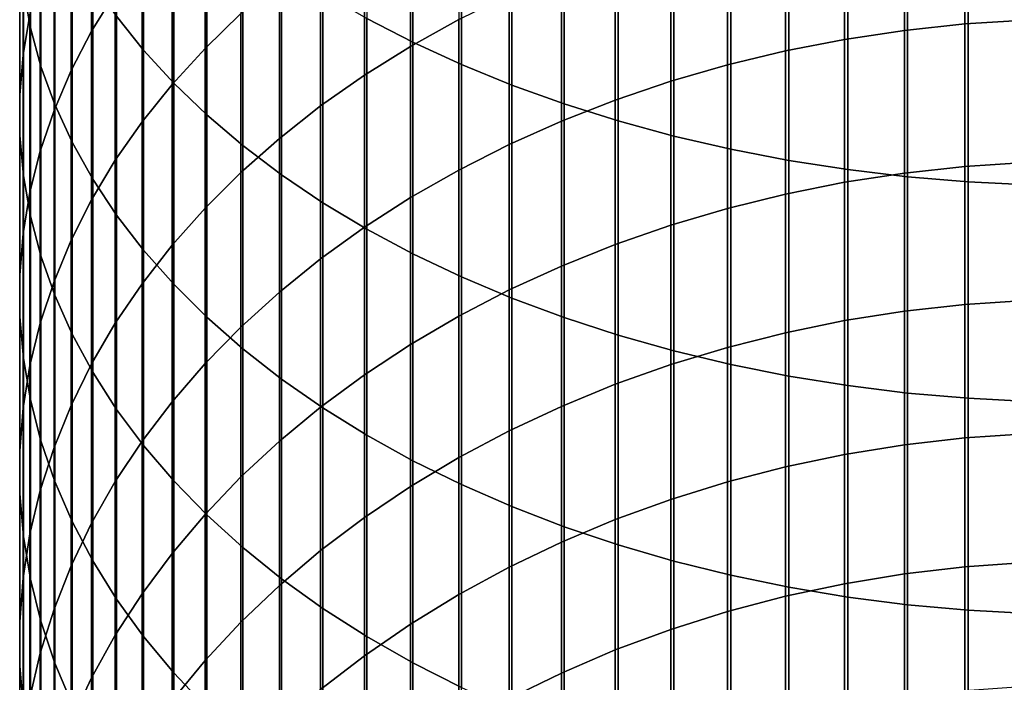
# Model space of a CAD drawing. Header units: metres. Extents: x -28 to 70, y -212 to 27.
# Tile 17 of 220: x -11.95 to -0.92, y -172.59 to -165.18. Entities that reach past the tile are written whole.
import ezdxf

# ---------------------------------------------------------------- set-up
doc = ezdxf.new("R2010")
doc.units = ezdxf.units.M
doc.layers.add('solid_10_261_012_XXX', color=7, linetype='CONTINUOUS')

msp = doc.modelspace()

# ---------------------------------------------------------------- linework, layer by layer
at = {"layer": 'solid_10_261_012_XXX'}
for points in [[(-11.904513, -162.689667, 356.542816), (-11.904513, -164.83078, 354.800873), (-11.825533, -165.26619, 355.321381), (-11.825533, -163.110687, 357.075012)], [(-8.059649, -162.756058, 366.205078), (-8.059649, -165.161072, 364.457733), (-7.542284, -165.428223, 364.815063), (-7.542284, -163.013351, 366.56958)], [(-10.860441, -162.863159, 361.384125), (-10.860441, -165.136444, 359.635651), (-10.557803, -165.516449, 360.115997), (-10.557803, -163.229904, 361.874664)], [(-10.875484, -162.95343, 348.510315), (-10.875484, -164.875031, 346.764191), (-11.14072, -165.304749, 347.224304), (-11.14072, -163.370422, 348.982025)], [(-7.542284, -163.013351, 366.56958), (-7.542284, -165.428223, 364.815063), (-7.000267, -165.677231, 365.148132), (-7.000267, -163.253174, 366.909332)], [(-11.830687, -163.08165, 352.7099), (-11.830687, -165.11792, 350.95871), (-11.907613, -165.56752, 351.467285), (-11.907613, -163.517197, 353.230591)], [(-11.825533, -163.110687, 357.075012), (-11.825533, -165.26619, 355.321381), (-11.707903, -165.697983, 355.837555), (-11.707903, -163.528229, 357.602783)], [(-10.557803, -163.229904, 361.874664), (-10.557803, -165.516449, 360.115997), (-10.22066, -165.885101, 360.582001), (-10.22066, -163.585693, 362.350555)], [(-7.000267, -163.253174, 366.909332), (-7.000267, -165.677231, 365.148132), (-6.435371, -165.907288, 365.455872), (-6.435371, -163.474731, 367.223206)], [(-11.14072, -163.370422, 348.982025), (-11.14072, -165.304749, 347.224304), (-11.369547, -165.744125, 347.694763), (-11.369547, -163.796768, 349.464294)], [(-9.469481, -163.28009, 345.056427), (-9.469481, -165.107239, 343.302673), (-9.870549, -165.495621, 343.696411), (-9.870549, -163.657578, 345.460632)], [(-7.029555, -163.439636, 341.612152), (-7.029555, -165.172638, 339.855316), (-7.57031, -165.473846, 340.144409), (-7.57031, -163.732834, 341.909363)], [(-6.435371, -163.474731, 367.223206), (-6.435371, -165.907288, 365.455872), (-5.849443, -166.11763, 365.737213), (-5.849443, -163.677322, 367.510223)], [(-11.907613, -163.517197, 353.230591), (-11.907613, -165.56752, 351.467285), (-11.945621, -166.019318, 351.978333), (-11.945621, -163.954865, 353.753784)], [(-11.707903, -163.528229, 357.602783), (-11.707903, -165.697983, 355.837555), (-11.552008, -166.124756, 356.347748), (-11.552008, -163.940903, 358.12442)], [(-10.22066, -163.585693, 362.350555), (-10.22066, -165.885101, 360.582001), (-9.850112, -166.241196, 361.032104), (-9.850112, -163.929352, 362.810242)], [(-1.362875, -163.579483, 338.326141), (-1.362875, -165.222687, 336.566711), (-2.039085, -165.294678, 336.632111), (-2.039085, -163.649673, 338.393494)], [(-0.682211, -163.537292, 338.285645), (-0.682211, -165.179398, 336.527374), (-1.362875, -165.222687, 336.566711), (-1.362875, -163.579483, 338.326141)], [(-9.870549, -163.657578, 345.460632), (-9.870549, -165.495621, 343.696411), (-10.239358, -165.899475, 344.105804), (-10.239358, -164.050095, 345.88092)], [(-5.849443, -163.677322, 367.510223), (-5.849443, -166.11763, 365.737213), (-5.244397, -166.307602, 365.991302), (-5.244397, -163.860275, 367.769379)], [(-2.039085, -163.649673, 338.393494), (-2.039085, -165.294678, 336.632111), (-2.708631, -165.395157, 336.723419), (-2.708631, -163.74762, 338.487518)], [(-11.369547, -163.796768, 349.464294), (-11.369547, -165.744125, 347.694763), (-11.561213, -166.191696, 348.174011), (-11.561213, -164.231094, 349.955566)], [(-7.57031, -163.732834, 341.909363), (-7.57031, -165.473846, 340.144409), (-8.086323, -165.79686, 340.454437), (-8.086323, -164.047256, 342.228119)], [(-2.708631, -163.74762, 338.487518), (-2.708631, -165.395157, 336.723419), (-3.369324, -165.523788, 336.840302), (-3.369324, -163.873016, 338.60788)], [(-9.850112, -163.929352, 362.810242), (-9.850112, -166.241196, 361.032104), (-9.447371, -166.583572, 361.464905), (-9.447371, -164.259781, 363.252197)], [(-5.244397, -163.860275, 367.769379), (-5.244397, -166.307602, 365.991302), (-4.62221, -166.476532, 366.217285), (-4.62221, -164.02298, 367.999908)], [(-3.369324, -163.873016, 338.60788), (-3.369324, -165.523788, 336.840302), (-4.019004, -165.680161, 336.982391), (-4.019004, -164.025436, 338.754181)], [(-11.945621, -163.954865, 353.753784), (-11.945621, -166.019318, 351.978333), (-11.944586, -166.471802, 352.490173), (-11.944586, -164.393204, 354.277771)], [(-11.552008, -163.940903, 358.12442), (-11.552008, -166.124756, 356.347748), (-11.358356, -166.545105, 356.85025), (-11.358356, -164.347382, 358.638245)], [(-4.019004, -164.025436, 338.754181), (-4.019004, -165.680161, 336.982391), (-4.65555, -165.863739, 337.149231), (-4.65555, -164.204391, 338.925934)], [(-4.62221, -164.02298, 367.999908), (-4.62221, -166.476532, 366.217285), (-3.984917, -166.623917, 366.414398), (-3.984917, -164.164917, 368.200989)], [(-10.239358, -164.050095, 345.88092), (-10.239358, -165.899475, 344.105804), (-10.574701, -166.317459, 344.529541), (-10.574701, -164.45636, 346.315918)], [(-8.086323, -164.047256, 342.228119), (-8.086323, -165.79686, 340.454437), (-8.575907, -166.14061, 340.784393), (-8.575907, -164.381866, 342.567322)], [(-11.561213, -164.231094, 349.955566), (-11.561213, -166.191696, 348.174011), (-11.715095, -166.646011, 348.660461), (-11.715095, -164.671951, 350.454254)], [(-9.447371, -164.259781, 363.252197), (-9.447371, -166.583572, 361.464905), (-9.013752, -166.911118, 361.878937), (-9.013752, -164.575897, 363.675018)], [(-4.65555, -164.204391, 338.925934), (-4.65555, -165.863739, 337.149231), (-5.27688, -166.073944, 337.34024), (-5.27688, -164.409317, 339.12262)], [(-3.984917, -164.164917, 368.200989), (-3.984917, -166.623917, 366.414398), (-3.334599, -166.749252, 366.582062), (-3.334599, -164.285629, 368.371979)], [(-11.358356, -164.347382, 358.638245), (-11.358356, -166.545105, 356.85025), (-11.127584, -166.957687, 357.343445), (-11.127584, -164.746338, 359.142517)], [(-3.334599, -164.285629, 368.371979), (-3.334599, -166.749252, 366.582062), (-2.673383, -166.852127, 366.719666), (-2.673383, -164.384705, 368.512329)], [(-11.944586, -164.393204, 354.277771), (-11.944586, -166.471802, 352.490173), (-11.904513, -166.923508, 353.001129), (-11.904513, -164.83078, 354.800873)], [(-10.574701, -164.45636, 346.315918), (-10.574701, -166.317459, 344.529541), (-10.875484, -166.74823, 344.966217), (-10.875484, -164.875031, 346.764191)], [(-8.575907, -164.381866, 342.567322), (-8.575907, -166.14061, 340.784393), (-9.037462, -166.503983, 341.133179), (-9.037462, -164.73558, 342.925903)], [(-5.27688, -164.409317, 339.12262), (-5.27688, -166.073944, 337.34024), (-5.880963, -166.310089, 337.55481), (-5.880963, -164.639511, 339.343567)], [(-2.673383, -164.384705, 368.512329), (-2.673383, -166.852127, 366.719666), (-2.00343, -166.932205, 366.826752), (-2.00343, -164.461823, 368.621613)], [(-2.00343, -164.461823, 368.621613), (-2.00343, -166.932205, 366.826752), (-1.326928, -166.989227, 366.903046), (-1.326928, -164.516739, 368.699402)], [(-9.013752, -164.575897, 363.675018), (-9.013752, -166.911118, 361.878937), (-8.550674, -167.222748, 362.272827), (-8.550674, -164.876648, 364.077301)], [(-1.326928, -164.516739, 368.699402), (-1.326928, -166.989227, 366.903046), (-0.64609, -167.02301, 366.948242), (-0.64609, -164.549286, 368.745514)], [(-11.715095, -164.671951, 350.454254), (-11.715095, -166.646011, 348.660461), (-11.830687, -167.105591, 349.152557), (-11.830687, -165.11792, 350.95871)], [(-5.880963, -164.639511, 339.343567), (-5.880963, -166.310089, 337.55481), (-6.465825, -166.571396, 337.792267), (-6.465825, -164.894226, 339.588074)], [(-11.127584, -164.746338, 359.142517), (-11.127584, -166.957687, 357.343445), (-10.860441, -167.36113, 357.825745), (-10.860441, -165.136444, 359.635651)], [(-9.037462, -164.73558, 342.925903), (-9.037462, -166.503983, 341.133179), (-9.469481, -166.885788, 341.499664), (-9.469481, -165.107239, 343.302673)], [(-11.904513, -164.83078, 354.800873), (-11.904513, -166.923508, 353.001129), (-11.825533, -167.372971, 353.509521), (-11.825533, -165.26619, 355.321381)], [(-10.875484, -164.875031, 346.764191), (-10.875484, -166.74823, 344.966217), (-11.14072, -167.190353, 345.414429), (-11.14072, -165.304749, 347.224304)], [(-8.550674, -164.876648, 364.077301), (-8.550674, -167.222748, 362.272827), (-8.059649, -167.517456, 362.645355), (-8.059649, -165.161072, 364.457733)], [(-6.465825, -164.894226, 339.588074), (-6.465825, -166.571396, 337.792267), (-7.029555, -166.85701, 338.051788), (-7.029555, -165.172638, 339.855316)], [(-11.830687, -165.11792, 350.95871), (-11.830687, -167.105591, 349.152557), (-11.907613, -167.568924, 349.648651), (-11.907613, -165.56752, 351.467285)], [(-10.860441, -165.136444, 359.635651), (-10.860441, -167.36113, 357.825745), (-10.557803, -167.754105, 358.295532), (-10.557803, -165.516449, 360.115997)], [(-9.469481, -165.107239, 343.302673), (-9.469481, -166.885788, 341.499664), (-9.870549, -167.28479, 341.882629), (-9.870549, -165.495621, 343.696411)], [(-8.059649, -165.161072, 364.457733), (-8.059649, -167.517456, 362.645355), (-7.542284, -167.794266, 362.99527), (-7.542284, -165.428223, 364.815063)], [(-7.029555, -165.172638, 339.855316), (-7.029555, -166.85701, 338.051788), (-7.57031, -167.166, 338.33255), (-7.57031, -165.473846, 340.144409)], [(-1.362875, -165.222687, 336.566711), (-1.362875, -166.8172, 334.763031), (-2.039085, -166.890961, 334.826477), (-2.039085, -165.294678, 336.632111)], [(-0.682211, -165.179398, 336.527374), (-0.682211, -166.772858, 334.724915), (-1.362875, -166.8172, 334.763031), (-1.362875, -165.222687, 336.566711)], [(-11.825533, -165.26619, 355.321381), (-11.825533, -167.372971, 353.509521), (-11.707903, -167.818695, 354.013733), (-11.707903, -165.697983, 355.837555)], [(-11.14072, -165.304749, 347.224304), (-11.14072, -167.190353, 345.414429), (-11.369547, -167.64241, 345.872711), (-11.369547, -165.744125, 347.694763)], [(-2.039085, -165.294678, 336.632111), (-2.039085, -166.890961, 334.826477), (-2.708631, -166.993896, 334.915009), (-2.708631, -165.395157, 336.723419)], [(-7.57031, -165.473846, 340.144409), (-7.57031, -167.166, 338.33255), (-8.086323, -167.49736, 338.633667), (-8.086323, -165.79686, 340.454437)], [(-7.542284, -165.428223, 364.815063), (-7.542284, -167.794266, 362.99527), (-7.000267, -168.052277, 363.321411), (-7.000267, -165.677231, 365.148132)], [(-2.708631, -165.395157, 336.723419), (-2.708631, -166.993896, 334.915009), (-3.369324, -167.125671, 335.02832), (-3.369324, -165.523788, 336.840302)], [(-11.907613, -165.56752, 351.467285), (-11.907613, -167.568924, 349.648651), (-11.945621, -168.0345, 350.147156), (-11.945621, -166.019318, 351.978333)], [(-10.557803, -165.516449, 360.115997), (-10.557803, -167.754105, 358.295532), (-10.22066, -168.135345, 358.751282), (-10.22066, -165.885101, 360.582001)], [(-9.870549, -165.495621, 343.696411), (-9.870549, -167.28479, 341.882629), (-10.239358, -167.699677, 342.280853), (-10.239358, -165.899475, 344.105804)], [(-3.369324, -165.523788, 336.840302), (-3.369324, -167.125671, 335.02832), (-4.019004, -167.285858, 335.166077), (-4.019004, -165.680161, 336.982391)], [(-11.707903, -165.697983, 355.837555), (-11.707903, -167.818695, 354.013733), (-11.552008, -168.259247, 354.512054), (-11.552008, -166.124756, 356.347748)], [(-7.000267, -165.677231, 365.148132), (-7.000267, -168.052277, 363.321411), (-6.435371, -168.290649, 363.622711), (-6.435371, -165.907288, 365.455872)], [(-4.019004, -165.680161, 336.982391), (-4.019004, -167.285858, 335.166077), (-4.65555, -167.473938, 335.32782), (-4.65555, -165.863739, 337.149231)], [(-11.369547, -165.744125, 347.694763), (-11.369547, -167.64241, 345.872711), (-11.561213, -168.102905, 346.339539), (-11.561213, -166.191696, 348.174011)], [(-8.086323, -165.79686, 340.454437), (-8.086323, -167.49736, 338.633667), (-8.575907, -167.849991, 338.954102), (-8.575907, -166.14061, 340.784393)], [(-10.239358, -165.899475, 344.105804), (-10.239358, -167.699677, 342.280853), (-10.574701, -168.129074, 342.693024), (-10.574701, -166.317459, 344.529541)], [(-10.22066, -165.885101, 360.582001), (-10.22066, -168.135345, 358.751282), (-9.850112, -168.503616, 359.191498), (-9.850112, -166.241196, 361.032104)], [(-6.435371, -165.907288, 365.455872), (-6.435371, -168.290649, 363.622711), (-5.849443, -168.508606, 363.898224), (-5.849443, -166.11763, 365.737213)], [(-4.65555, -165.863739, 337.149231), (-4.65555, -167.473938, 335.32782), (-5.27688, -167.689285, 335.513031), (-5.27688, -166.073944, 337.34024)], [(-11.945621, -166.019318, 351.978333), (-11.945621, -168.0345, 350.147156), (-11.944586, -168.500809, 350.646454), (-11.944586, -166.471802, 352.490173)], [(-11.552008, -166.124756, 356.347748), (-11.552008, -168.259247, 354.512054), (-11.358356, -168.693176, 355.002899), (-11.358356, -166.545105, 356.85025)], [(-5.27688, -166.073944, 337.34024), (-5.27688, -167.689285, 335.513031), (-5.880963, -167.931198, 335.721069), (-5.880963, -166.310089, 337.55481)], [(-5.849443, -166.11763, 365.737213), (-5.849443, -168.508606, 363.898224), (-5.244397, -168.705444, 364.147034), (-5.244397, -166.307602, 365.991302)], [(-11.561213, -166.191696, 348.174011), (-11.561213, -168.102905, 346.339539), (-11.715095, -168.570343, 346.813416), (-11.715095, -166.646011, 348.660461)], [(-9.850112, -166.241196, 361.032104), (-9.850112, -168.503616, 359.191498), (-9.447371, -168.857681, 359.614777), (-9.447371, -166.583572, 361.464905)], [(-8.575907, -166.14061, 340.784393), (-8.575907, -167.849991, 338.954102), (-9.037462, -168.222763, 339.292816), (-9.037462, -166.503983, 341.133179)], [(-10.574701, -166.317459, 344.529541), (-10.574701, -168.129074, 342.693024), (-10.875484, -168.571609, 343.117767), (-10.875484, -166.74823, 344.966217)], [(-5.880963, -166.310089, 337.55481), (-5.880963, -167.931198, 335.721069), (-6.465825, -168.198898, 335.951294), (-6.465825, -166.571396, 337.792267)], [(-5.244397, -166.307602, 365.991302), (-5.244397, -168.705444, 364.147034), (-4.62221, -168.880493, 364.368317), (-4.62221, -166.476532, 366.217285)], [(-11.944586, -166.471802, 352.490173), (-11.944586, -168.500809, 350.646454), (-11.904513, -168.966309, 351.144867), (-11.904513, -166.923508, 353.001129)], [(-11.358356, -166.545105, 356.85025), (-11.358356, -168.693176, 355.002899), (-11.127584, -169.11908, 355.48465), (-11.127584, -166.957687, 357.343445)], [(-9.037462, -166.503983, 341.133179), (-9.037462, -168.222763, 339.292816), (-9.469481, -168.614441, 339.648743), (-9.469481, -166.885788, 341.499664)], [(-6.465825, -166.571396, 337.792267), (-6.465825, -168.198898, 335.951294), (-7.029555, -168.491486, 336.202942), (-7.029555, -166.85701, 338.051788)], [(-4.62221, -166.476532, 366.217285), (-4.62221, -168.880493, 364.368317), (-3.984917, -169.033203, 364.56134), (-3.984917, -166.623917, 366.414398)], [(-11.715095, -166.646011, 348.660461), (-11.715095, -168.570343, 346.813416), (-11.830687, -169.043198, 347.292755), (-11.830687, -167.105591, 349.152557)], [(-9.447371, -166.583572, 361.464905), (-9.447371, -168.857681, 359.614777), (-9.013752, -169.196411, 360.019714), (-9.013752, -166.911118, 361.878937)], [(-3.984917, -166.623917, 366.414398), (-3.984917, -169.033203, 364.56134), (-3.334599, -169.163071, 364.725494), (-3.334599, -166.749252, 366.582062)], [(-10.875484, -166.74823, 344.966217), (-10.875484, -168.571609, 343.117767), (-11.14072, -169.025818, 343.553741), (-11.14072, -167.190353, 345.414429)], [(-3.334599, -166.749252, 366.582062), (-3.334599, -169.163071, 364.725494), (-2.673383, -169.269653, 364.860229), (-2.673383, -166.852127, 366.719666)], [(-0.682211, -166.772858, 334.724915), (-0.682211, -168.316498, 332.879608), (-1.362875, -168.361862, 332.916504), (-1.362875, -166.8172, 334.763031)], [(-9.469481, -166.885788, 341.499664), (-9.469481, -168.614441, 339.648743), (-9.870549, -169.023743, 340.02066), (-9.870549, -167.28479, 341.882629)], [(-7.029555, -166.85701, 338.051788), (-7.029555, -168.491486, 336.202942), (-7.57031, -168.808029, 336.475159), (-7.57031, -167.166, 338.33255)], [(-2.039085, -166.890961, 334.826477), (-2.039085, -168.437332, 332.977905), (-2.708631, -168.542648, 333.063568), (-2.708631, -166.993896, 334.915009)], [(-2.673383, -166.852127, 366.719666), (-2.673383, -169.269653, 364.860229), (-2.00343, -169.352631, 364.965118), (-2.00343, -166.932205, 366.826752)], [(-1.362875, -166.8172, 334.763031), (-1.362875, -168.361862, 332.916504), (-2.039085, -168.437332, 332.977905), (-2.039085, -166.890961, 334.826477)], [(-11.904513, -166.923508, 353.001129), (-11.904513, -168.966309, 351.144867), (-11.825533, -169.429474, 351.640808), (-11.825533, -167.372971, 353.509521)], [(-11.127584, -166.957687, 357.343445), (-11.127584, -169.11908, 355.48465), (-10.860441, -169.535538, 355.95575), (-10.860441, -167.36113, 357.825745)], [(-9.013752, -166.911118, 361.878937), (-9.013752, -169.196411, 360.019714), (-8.550674, -169.518677, 360.404968), (-8.550674, -167.222748, 362.272827)], [(-2.708631, -166.993896, 334.915009), (-2.708631, -168.542648, 333.063568), (-3.369324, -168.67746, 333.173248), (-3.369324, -167.125671, 335.02832)], [(-2.00343, -166.932205, 366.826752), (-2.00343, -169.352631, 364.965118), (-1.326928, -169.411728, 365.039825), (-1.326928, -166.989227, 366.903046)], [(-1.326928, -166.989227, 366.903046), (-1.326928, -169.411728, 365.039825), (-0.64609, -169.446732, 365.084045), (-0.64609, -167.02301, 366.948242)], [(-11.830687, -167.105591, 349.152557), (-11.830687, -169.043198, 347.292755), (-11.907613, -169.519897, 347.776031), (-11.907613, -167.568924, 349.648651)], [(-3.369324, -167.125671, 335.02832), (-3.369324, -168.67746, 333.173248), (-4.019004, -168.841354, 333.30661), (-4.019004, -167.285858, 335.166077)], [(-11.14072, -167.190353, 345.414429), (-11.14072, -169.025818, 343.553741), (-11.369547, -169.490219, 343.999481), (-11.369547, -167.64241, 345.872711)], [(-8.550674, -167.222748, 362.272827), (-8.550674, -169.518677, 360.404968), (-8.059649, -169.823456, 360.769287), (-8.059649, -167.517456, 362.645355)], [(-7.57031, -167.166, 338.33255), (-7.57031, -168.808029, 336.475159), (-8.086323, -169.147491, 336.76709), (-8.086323, -167.49736, 338.633667)], [(-9.870549, -167.28479, 341.882629), (-9.870549, -169.023743, 340.02066), (-10.239358, -169.449356, 340.40741), (-10.239358, -167.699677, 342.280853)], [(-4.019004, -167.285858, 335.166077), (-4.019004, -168.841354, 333.30661), (-4.65555, -169.033783, 333.463135), (-4.65555, -167.473938, 335.32782)], [(-11.825533, -167.372971, 353.509521), (-11.825533, -169.429474, 351.640808), (-11.707903, -169.888809, 352.13266), (-11.707903, -167.818695, 354.013733)], [(-10.860441, -167.36113, 357.825745), (-10.860441, -169.535538, 355.95575), (-10.557803, -169.941208, 356.414612), (-10.557803, -167.754105, 358.295532)], [(-11.907613, -167.568924, 349.648651), (-11.907613, -169.519897, 347.776031), (-11.945621, -169.998932, 348.261627), (-11.945621, -168.0345, 350.147156)], [(-8.086323, -167.49736, 338.633667), (-8.086323, -169.147491, 336.76709), (-8.575907, -169.508743, 337.077789), (-8.575907, -167.849991, 338.954102)], [(-8.059649, -167.517456, 362.645355), (-8.059649, -169.823456, 360.769287), (-7.542284, -170.109711, 361.111511), (-7.542284, -167.794266, 362.99527)], [(-4.65555, -167.473938, 335.32782), (-4.65555, -169.033783, 333.463135), (-5.27688, -169.254105, 333.642395), (-5.27688, -167.689285, 335.513031)], [(-11.369547, -167.64241, 345.872711), (-11.369547, -169.490219, 343.999481), (-11.561213, -169.963303, 344.453552), (-11.561213, -168.102905, 346.339539)], [(-10.239358, -167.699677, 342.280853), (-10.239358, -169.449356, 340.40741), (-10.574701, -169.889862, 340.807678), (-10.574701, -168.129074, 342.693024)], [(-10.557803, -167.754105, 358.295532), (-10.557803, -169.941208, 356.414612), (-10.22066, -170.334747, 356.859772), (-10.22066, -168.135345, 358.751282)], [(-5.27688, -167.689285, 335.513031), (-5.27688, -169.254105, 333.642395), (-5.880963, -169.501617, 333.84375), (-5.880963, -167.931198, 335.721069)], [(-11.707903, -167.818695, 354.013733), (-11.707903, -169.888809, 352.13266), (-11.552008, -170.342819, 352.618774), (-11.552008, -168.259247, 354.512054)], [(-8.575907, -167.849991, 338.954102), (-8.575907, -169.508743, 337.077789), (-9.037462, -169.890625, 337.406189), (-9.037462, -168.222763, 339.292816)], [(-7.542284, -167.794266, 362.99527), (-7.542284, -170.109711, 361.111511), (-7.000267, -170.376541, 361.430481), (-7.000267, -168.052277, 363.321411)], [(-5.880963, -167.931198, 335.721069), (-5.880963, -169.501617, 333.84375), (-6.465825, -169.775497, 334.066589), (-6.465825, -168.198898, 335.951294)], [(-11.945621, -168.0345, 350.147156), (-11.945621, -169.998932, 348.261627), (-11.944586, -170.478683, 348.747986), (-11.944586, -168.500809, 350.646454)], [(-11.561213, -168.102905, 346.339539), (-11.561213, -169.963303, 344.453552), (-11.715095, -170.443497, 344.91449), (-11.715095, -168.570343, 346.813416)], [(-7.000267, -168.052277, 363.321411), (-7.000267, -170.376541, 361.430481), (-6.435371, -170.623062, 361.725159), (-6.435371, -168.290649, 363.622711)], [(-10.574701, -168.129074, 342.693024), (-10.574701, -169.889862, 340.807678), (-10.875484, -170.343826, 341.220184), (-10.875484, -168.571609, 343.117767)], [(-10.22066, -168.135345, 358.751282), (-10.22066, -170.334747, 356.859772), (-9.850112, -170.714905, 357.289795), (-9.850112, -168.503616, 359.191498)], [(-9.037462, -168.222763, 339.292816), (-9.037462, -169.890625, 337.406189), (-9.469481, -170.291885, 337.751282), (-9.469481, -168.614441, 339.648743)], [(-6.465825, -168.198898, 335.951294), (-6.465825, -169.775497, 334.066589), (-7.029555, -170.07486, 334.31012), (-7.029555, -168.491486, 336.202942)], [(-11.552008, -168.259247, 354.512054), (-11.552008, -170.342819, 352.618774), (-11.358356, -170.789993, 353.097565), (-11.358356, -168.693176, 355.002899)], [(-6.435371, -168.290649, 363.622711), (-6.435371, -170.623062, 361.725159), (-5.849443, -170.848465, 361.994629), (-5.849443, -168.508606, 363.898224)], [(-0.682211, -168.316498, 332.879608), (-0.682211, -169.809158, 330.992798), (-1.362875, -169.855515, 331.028473), (-1.362875, -168.361862, 332.916504)], [(-2.039085, -168.437332, 332.977905), (-2.039085, -169.932617, 331.087769), (-2.708631, -170.040237, 331.170532), (-2.708631, -168.542648, 333.063568)], [(-1.362875, -168.361862, 332.916504), (-1.362875, -169.855515, 331.028473), (-2.039085, -169.932617, 331.087769), (-2.039085, -168.437332, 332.977905)], [(-11.944586, -168.500809, 350.646454), (-11.944586, -170.478683, 348.747986), (-11.904513, -170.957626, 349.233521), (-11.904513, -168.966309, 351.144867)], [(-9.850112, -168.503616, 359.191498), (-9.850112, -170.714905, 357.289795), (-9.447371, -171.080399, 357.703217), (-9.447371, -168.857681, 359.614777)], [(-7.029555, -168.491486, 336.202942), (-7.029555, -170.07486, 334.31012), (-7.57031, -170.398712, 334.573608), (-7.57031, -168.808029, 336.475159)], [(-5.849443, -168.508606, 363.898224), (-5.849443, -170.848465, 361.994629), (-5.244397, -171.052017, 362.237946), (-5.244397, -168.705444, 364.147034)], [(-2.708631, -168.542648, 333.063568), (-2.708631, -170.040237, 331.170532), (-3.369324, -170.178009, 331.276489), (-3.369324, -168.67746, 333.173248)], [(-11.715095, -168.570343, 346.813416), (-11.715095, -170.443497, 344.91449), (-11.830687, -170.92926, 345.380737), (-11.830687, -169.043198, 347.292755)], [(-10.875484, -168.571609, 343.117767), (-10.875484, -170.343826, 341.220184), (-11.14072, -170.809769, 341.643585), (-11.14072, -169.025818, 343.553741)], [(-9.469481, -168.614441, 339.648743), (-9.469481, -170.291885, 337.751282), (-9.870549, -170.711197, 338.111877), (-9.870549, -169.023743, 340.02066)], [(-11.358356, -168.693176, 355.002899), (-11.358356, -170.789993, 353.097565), (-11.127584, -171.228882, 353.567505), (-11.127584, -169.11908, 355.48465)], [(-5.244397, -168.705444, 364.147034), (-5.244397, -171.052017, 362.237946), (-4.62221, -171.233047, 362.454376), (-4.62221, -168.880493, 364.368317)], [(-3.369324, -168.67746, 333.173248), (-3.369324, -170.178009, 331.276489), (-4.019004, -170.345474, 331.405304), (-4.019004, -168.841354, 333.30661)], [(-9.447371, -168.857681, 359.614777), (-9.447371, -171.080399, 357.703217), (-9.013752, -171.430069, 358.098755), (-9.013752, -169.196411, 360.019714)], [(-7.57031, -168.808029, 336.475159), (-7.57031, -170.398712, 334.573608), (-8.086323, -170.746017, 334.856171), (-8.086323, -169.147491, 336.76709)], [(-4.019004, -168.841354, 333.30661), (-4.019004, -170.345474, 331.405304), (-4.65555, -170.542114, 331.556549), (-4.65555, -169.033783, 333.463135)], [(-4.62221, -168.880493, 364.368317), (-4.62221, -171.233047, 362.454376), (-3.984917, -171.390976, 362.643158), (-3.984917, -169.033203, 364.56134)], [(-11.904513, -168.966309, 351.144867), (-11.904513, -170.957626, 349.233521), (-11.825533, -171.434174, 349.716644), (-11.825533, -169.429474, 351.640808)], [(-11.830687, -169.043198, 347.292755), (-11.830687, -170.92926, 345.380737), (-11.907613, -171.419006, 345.8508), (-11.907613, -169.519897, 347.776031)], [(-11.14072, -169.025818, 343.553741), (-11.14072, -170.809769, 341.643585), (-11.369547, -171.286179, 342.076477), (-11.369547, -169.490219, 343.999481)], [(-9.870549, -169.023743, 340.02066), (-9.870549, -170.711197, 338.111877), (-10.239358, -171.147202, 338.486847), (-10.239358, -169.449356, 340.40741)], [(-4.65555, -169.033783, 333.463135), (-4.65555, -170.542114, 331.556549), (-5.27688, -170.767242, 331.729706), (-5.27688, -169.254105, 333.642395)], [(-3.984917, -169.033203, 364.56134), (-3.984917, -171.390976, 362.643158), (-3.334599, -171.525269, 362.803711), (-3.334599, -169.163071, 364.725494)], [(-11.127584, -169.11908, 355.48465), (-11.127584, -171.228882, 353.567505), (-10.860441, -171.658051, 354.027039), (-10.860441, -169.535538, 355.95575)], [(-9.013752, -169.196411, 360.019714), (-9.013752, -171.430069, 358.098755), (-8.550674, -171.762741, 358.475067), (-8.550674, -169.518677, 360.404968)], [(-8.086323, -169.147491, 336.76709), (-8.086323, -170.746017, 334.856171), (-8.575907, -171.115631, 335.15686), (-8.575907, -169.508743, 337.077789)], [(-3.334599, -169.163071, 364.725494), (-3.334599, -171.525269, 362.803711), (-2.673383, -171.635498, 362.935486), (-2.673383, -169.269653, 364.860229)], [(-5.27688, -169.254105, 333.642395), (-5.27688, -170.767242, 331.729706), (-5.880963, -171.020157, 331.924225), (-5.880963, -169.501617, 333.84375)], [(-2.673383, -169.269653, 364.860229), (-2.673383, -171.635498, 362.935486), (-2.00343, -171.721313, 363.038055), (-2.00343, -169.352631, 364.965118)], [(-11.825533, -169.429474, 351.640808), (-11.825533, -171.434174, 349.716644), (-11.707903, -171.906784, 350.19574), (-11.707903, -169.888809, 352.13266)], [(-2.00343, -169.352631, 364.965118), (-2.00343, -171.721313, 363.038055), (-1.326928, -171.782425, 363.111115), (-1.326928, -169.411728, 365.039825)], [(-1.326928, -169.411728, 365.039825), (-1.326928, -171.782425, 363.111115), (-0.64609, -171.818619, 363.154388), (-0.64609, -169.446732, 365.084045)], [(-11.907613, -169.519897, 347.776031), (-11.907613, -171.419006, 345.8508), (-11.945621, -171.911118, 346.323151), (-11.945621, -169.998932, 348.261627)], [(-11.369547, -169.490219, 343.999481), (-11.369547, -171.286179, 342.076477), (-11.561213, -171.771484, 342.517487), (-11.561213, -169.963303, 344.453552)], [(-10.860441, -169.535538, 355.95575), (-10.860441, -171.658051, 354.027039), (-10.557803, -172.076111, 354.47467), (-10.557803, -169.941208, 356.414612)], [(-10.239358, -169.449356, 340.40741), (-10.239358, -171.147202, 338.486847), (-10.574701, -171.59848, 338.874969), (-10.574701, -169.889862, 340.807678)], [(-8.575907, -169.508743, 337.077789), (-8.575907, -171.115631, 335.15686), (-9.037462, -171.506332, 335.474731), (-9.037462, -169.890625, 337.406189)], [(-8.550674, -169.518677, 360.404968), (-8.550674, -171.762741, 358.475067), (-8.059649, -172.077347, 358.830933), (-8.059649, -169.823456, 360.769287)], [(-5.880963, -169.501617, 333.84375), (-5.880963, -171.020157, 331.924225), (-6.465825, -171.300034, 332.139496), (-6.465825, -169.775497, 334.066589)], [(-6.465825, -169.775497, 334.066589), (-6.465825, -171.300034, 332.139496), (-7.029555, -171.605927, 332.374786), (-7.029555, -170.07486, 334.31012)], [(-8.059649, -169.823456, 360.769287), (-8.059649, -172.077347, 358.830933), (-7.542284, -172.372849, 359.165192), (-7.542284, -170.109711, 361.111511)], [(-1.362875, -169.855515, 331.028473), (-1.362875, -171.297028, 329.100311), (-2.039085, -171.375732, 329.157501), (-2.039085, -169.932617, 331.087769)], [(-0.682211, -169.809158, 330.992798), (-0.682211, -171.24971, 329.065948), (-1.362875, -171.297028, 329.100311), (-1.362875, -169.855515, 331.028473)], [(-11.561213, -169.963303, 344.453552), (-11.561213, -171.771484, 342.517487), (-11.715095, -172.264099, 342.965118), (-11.715095, -170.443497, 344.91449)], [(-11.707903, -169.888809, 352.13266), (-11.707903, -171.906784, 350.19574), (-11.552008, -172.373886, 350.66925), (-11.552008, -170.342819, 352.618774)], [(-10.574701, -169.889862, 340.807678), (-10.574701, -171.59848, 338.874969), (-10.875484, -172.063538, 339.274902), (-10.875484, -170.343826, 341.220184)], [(-10.557803, -169.941208, 356.414612), (-10.557803, -172.076111, 354.47467), (-10.22066, -172.481674, 354.908905), (-10.22066, -170.334747, 356.859772)], [(-9.037462, -169.890625, 337.406189), (-9.037462, -171.506332, 335.474731), (-9.469481, -171.91687, 335.808716), (-9.469481, -170.291885, 337.751282)], [(-2.039085, -169.932617, 331.087769), (-2.039085, -171.375732, 329.157501), (-2.708631, -171.485565, 329.237305), (-2.708631, -170.040237, 331.170532)], [(-11.945621, -169.998932, 348.261627), (-11.945621, -171.911118, 346.323151), (-11.944586, -172.403976, 346.796234), (-11.944586, -170.478683, 348.747986)], [(-7.029555, -170.07486, 334.31012), (-7.029555, -171.605927, 332.374786), (-7.57031, -171.936874, 332.629303), (-7.57031, -170.398712, 334.573608)], [(-2.708631, -170.040237, 331.170532), (-2.708631, -171.485565, 329.237305), (-3.369324, -171.626175, 329.339478), (-3.369324, -170.178009, 331.276489)], [(-7.542284, -170.109711, 361.111511), (-7.542284, -172.372849, 359.165192), (-7.000267, -172.648285, 359.476746), (-7.000267, -170.376541, 361.430481)], [(-3.369324, -170.178009, 331.276489), (-3.369324, -171.626175, 329.339478), (-4.019004, -171.797104, 329.463654), (-4.019004, -170.345474, 331.405304)], [(-9.469481, -170.291885, 337.751282), (-9.469481, -171.91687, 335.808716), (-9.870549, -172.345871, 336.157745), (-9.870549, -170.711197, 338.111877)], [(-11.552008, -170.342819, 352.618774), (-11.552008, -172.373886, 350.66925), (-11.358356, -172.833969, 351.135681), (-11.358356, -170.789993, 353.097565)], [(-10.875484, -170.343826, 341.220184), (-10.875484, -172.063538, 339.274902), (-11.14072, -172.540878, 339.685425), (-11.14072, -170.809769, 341.643585)], [(-10.22066, -170.334747, 356.859772), (-10.22066, -172.481674, 354.908905), (-9.850112, -172.873413, 355.328369), (-9.850112, -170.714905, 357.289795)], [(-7.57031, -170.398712, 334.573608), (-7.57031, -171.936874, 332.629303), (-8.086323, -172.291763, 332.902283), (-8.086323, -170.746017, 334.856171)], [(-7.000267, -170.376541, 361.430481), (-7.000267, -172.648285, 359.476746), (-6.435371, -172.902771, 359.764618), (-6.435371, -170.623062, 361.725159)], [(-4.019004, -170.345474, 331.405304), (-4.019004, -171.797104, 329.463654), (-4.65555, -171.997787, 329.609467), (-4.65555, -170.542114, 331.556549)], [(-11.944586, -170.478683, 348.747986), (-11.944586, -172.403976, 346.796234), (-11.904513, -172.896011, 347.268494), (-11.904513, -170.957626, 349.233521)], [(-11.715095, -170.443497, 344.91449), (-11.715095, -172.264099, 342.965118), (-11.830687, -172.762421, 343.417908), (-11.830687, -170.92926, 345.380737)], [(-4.65555, -170.542114, 331.556549), (-4.65555, -171.997787, 329.609467), (-5.27688, -172.227585, 329.776398), (-5.27688, -170.767242, 331.729706)], [(-6.435371, -170.623062, 361.725159), (-6.435371, -172.902771, 359.764618), (-5.849443, -173.135437, 360.027802), (-5.849443, -170.848465, 361.994629)], [(-9.870549, -170.711197, 338.111877), (-9.870549, -172.345871, 336.157745), (-10.239358, -172.791962, 336.52066), (-10.239358, -171.147202, 338.486847)], [(-9.850112, -170.714905, 357.289795), (-9.850112, -172.873413, 355.328369), (-9.447371, -173.250076, 355.731689), (-9.447371, -171.080399, 357.703217)], [(-8.086323, -170.746017, 334.856171), (-8.086323, -172.291763, 332.902283), (-8.575907, -172.669449, 333.192749), (-8.575907, -171.115631, 335.15686)], [(-5.27688, -170.767242, 331.729706), (-5.27688, -172.227585, 329.776398), (-5.880963, -172.485718, 329.963959), (-5.880963, -171.020157, 331.924225)], [(-11.14072, -170.809769, 341.643585), (-11.14072, -172.540878, 339.685425), (-11.369547, -173.028931, 340.105164), (-11.369547, -171.286179, 342.076477)], [(-11.358356, -170.789993, 353.097565), (-11.358356, -172.833969, 351.135681), (-11.127584, -173.285538, 351.593445), (-11.127584, -171.228882, 353.567505)], [(-5.849443, -170.848465, 361.994629), (-5.849443, -173.135437, 360.027802), (-5.244397, -173.345566, 360.265503), (-5.244397, -171.052017, 362.237946)], [(-11.830687, -170.92926, 345.380737), (-11.830687, -172.762421, 343.417908), (-11.907613, -173.264801, 343.874451), (-11.907613, -171.419006, 345.8508)], [(-11.904513, -170.957626, 349.233521), (-11.904513, -172.896011, 347.268494), (-11.825533, -173.385574, 347.738403), (-11.825533, -171.434174, 349.716644)], [(-9.447371, -171.080399, 357.703217), (-9.447371, -173.250076, 355.731689), (-9.013752, -173.610413, 356.117493), (-9.013752, -171.430069, 358.098755)], [(-5.880963, -171.020157, 331.924225), (-5.880963, -172.485718, 329.963959), (-6.465825, -172.771362, 330.171478), (-6.465825, -171.300034, 332.139496)], [(-5.244397, -171.052017, 362.237946), (-5.244397, -173.345566, 360.265503), (-4.62221, -173.53244, 360.476868), (-4.62221, -171.233047, 362.454376)], [(-10.239358, -171.147202, 338.486847), (-10.239358, -172.791962, 336.52066), (-10.574701, -173.253677, 336.896271), (-10.574701, -171.59848, 338.874969)], [(-8.575907, -171.115631, 335.15686), (-8.575907, -172.669449, 333.192749), (-9.037462, -173.068695, 333.499847), (-9.037462, -171.506332, 335.474731)], [(-11.369547, -171.286179, 342.076477), (-11.369547, -173.028931, 340.105164), (-11.561213, -173.526108, 340.532715), (-11.561213, -171.771484, 342.517487)], [(-11.127584, -171.228882, 353.567505), (-11.127584, -173.285538, 351.593445), (-10.860441, -173.727097, 352.041077), (-10.860441, -171.658051, 354.027039)], [(-6.465825, -171.300034, 332.139496), (-6.465825, -172.771362, 330.171478), (-7.029555, -173.083572, 330.398315), (-7.029555, -171.605927, 332.374786)], [(-4.62221, -171.233047, 362.454376), (-4.62221, -173.53244, 360.476868), (-3.984917, -173.695465, 360.661285), (-3.984917, -171.390976, 362.643158)], [(-1.362875, -171.297028, 329.100311), (-1.362875, -172.685333, 327.133545), (-2.039085, -172.765579, 327.188538), (-2.039085, -171.375732, 329.157501)], [(-0.682211, -171.24971, 329.065948), (-0.682211, -172.6371, 327.100464), (-1.362875, -172.685333, 327.133545), (-1.362875, -171.297028, 329.100311)], [(-11.907613, -171.419006, 345.8508), (-11.907613, -173.264801, 343.874451), (-11.945621, -173.769638, 344.33316), (-11.945621, -171.911118, 346.323151)], [(-9.013752, -171.430069, 358.098755), (-9.013752, -173.610413, 356.117493), (-8.550674, -173.953247, 356.484589), (-8.550674, -171.762741, 358.475067)], [(-3.984917, -171.390976, 362.643158), (-3.984917, -173.695465, 360.661285), (-3.334599, -173.834091, 360.818085), (-3.334599, -171.525269, 362.803711)], [(-2.039085, -171.375732, 329.157501), (-2.039085, -172.765579, 327.188538), (-2.708631, -172.877548, 327.26532), (-2.708631, -171.485565, 329.237305)], [(-11.825533, -171.434174, 349.716644), (-11.825533, -173.385574, 347.738403), (-11.707903, -173.871078, 348.204407), (-11.707903, -171.906784, 350.19574)], [(-9.037462, -171.506332, 335.474731), (-9.037462, -173.068695, 333.499847), (-9.469481, -173.48819, 333.822479), (-9.469481, -171.91687, 335.808716)], [(-2.708631, -171.485565, 329.237305), (-2.708631, -172.877548, 327.26532), (-3.369324, -173.020905, 327.363586), (-3.369324, -171.626175, 329.339478)], [(-3.334599, -171.525269, 362.803711), (-3.334599, -173.834091, 360.818085), (-2.673383, -173.947891, 360.946808), (-2.673383, -171.635498, 362.935486)], [(-10.574701, -171.59848, 338.874969), (-10.574701, -173.253677, 336.896271), (-10.875484, -173.729492, 337.283386), (-10.875484, -172.063538, 339.274902)], [(-7.029555, -171.605927, 332.374786), (-7.029555, -173.083572, 330.398315), (-7.57031, -173.421341, 330.643738), (-7.57031, -171.936874, 332.629303)], [(-3.369324, -171.626175, 329.339478), (-3.369324, -173.020905, 327.363586), (-4.019004, -173.19516, 327.483063), (-4.019004, -171.797104, 329.463654)], [(-2.673383, -171.635498, 362.935486), (-2.673383, -173.947891, 360.946808), (-2.00343, -174.036469, 361.047028), (-2.00343, -171.721313, 363.038055)], [(-10.860441, -171.658051, 354.027039), (-10.860441, -173.727097, 352.041077), (-10.557803, -174.157227, 352.477112), (-10.557803, -172.076111, 354.47467)], [(-2.00343, -171.721313, 363.038055), (-2.00343, -174.036469, 361.047028), (-1.326928, -174.099548, 361.118378), (-1.326928, -171.782425, 363.111115)], [(-11.561213, -171.771484, 342.517487), (-11.561213, -173.526108, 340.532715), (-11.715095, -174.030762, 340.966736), (-11.715095, -172.264099, 342.965118)], [(-8.550674, -171.762741, 358.475067), (-8.550674, -173.953247, 356.484589), (-8.059649, -174.277451, 356.831726), (-8.059649, -172.077347, 358.830933)], [(-4.019004, -171.797104, 329.463654), (-4.019004, -173.19516, 327.483063), (-4.65555, -173.39975, 327.623322), (-4.65555, -171.997787, 329.609467)], [(-1.326928, -171.782425, 363.111115), (-1.326928, -174.099548, 361.118378), (-0.64609, -174.136917, 361.160645), (-0.64609, -171.818619, 363.154388)], [(-11.945621, -171.911118, 346.323151), (-11.945621, -173.769638, 344.33316), (-11.944586, -174.275238, 344.792603), (-11.944586, -172.403976, 346.796234)], [(-11.707903, -171.906784, 350.19574), (-11.707903, -173.871078, 348.204407), (-11.552008, -174.350952, 348.665009), (-11.552008, -172.373886, 350.66925)], [(-9.469481, -171.91687, 335.808716), (-9.469481, -173.48819, 333.822479), (-9.870549, -173.926575, 334.159668), (-9.870549, -172.345871, 336.157745)], [(-7.57031, -171.936874, 332.629303), (-7.57031, -173.421341, 330.643738), (-8.086323, -173.783554, 330.906891), (-8.086323, -172.291763, 332.902283)], [(-10.875484, -172.063538, 339.274902), (-10.875484, -173.729492, 337.283386), (-11.14072, -174.217865, 337.680725), (-11.14072, -172.540878, 339.685425)], [(-10.557803, -172.076111, 354.47467), (-10.557803, -174.157227, 352.477112), (-10.22066, -174.574493, 352.900146), (-10.22066, -172.481674, 354.908905)], [(-8.059649, -172.077347, 358.830933), (-8.059649, -174.277451, 356.831726), (-7.542284, -174.58197, 357.157806), (-7.542284, -172.372849, 359.165192)], [(-4.65555, -171.997787, 329.609467), (-4.65555, -173.39975, 327.623322), (-5.27688, -173.634018, 327.783936), (-5.27688, -172.227585, 329.776398)], [(-11.715095, -172.264099, 342.965118), (-11.715095, -174.030762, 340.966736), (-11.830687, -174.54126, 341.405762), (-11.830687, -172.762421, 343.417908)], [(-8.086323, -172.291763, 332.902283), (-8.086323, -173.783554, 330.906891), (-8.575907, -174.169022, 331.186951), (-8.575907, -172.669449, 333.192749)], [(-5.27688, -172.227585, 329.776398), (-5.27688, -173.634018, 327.783936), (-5.880963, -173.897171, 327.964386), (-5.880963, -172.485718, 329.963959)], [(-11.944586, -172.403976, 346.796234), (-11.944586, -174.275238, 344.792603), (-11.904513, -174.779984, 345.251251), (-11.904513, -172.896011, 347.268494)], [(-11.552008, -172.373886, 350.66925), (-11.552008, -174.350952, 348.665009), (-11.358356, -174.823608, 349.118683), (-11.358356, -172.833969, 351.135681)], [(-9.870549, -172.345871, 336.157745), (-9.870549, -173.926575, 334.159668), (-10.239358, -174.382401, 334.510254), (-10.239358, -172.791962, 336.52066)], [(-7.542284, -172.372849, 359.165192), (-7.542284, -174.58197, 357.157806), (-7.000267, -174.865829, 357.461731), (-7.000267, -172.648285, 359.476746)], [(-10.22066, -172.481674, 354.908905), (-10.22066, -174.574493, 352.900146), (-9.850112, -174.977554, 353.308746), (-9.850112, -172.873413, 355.328369)], [(-5.880963, -172.485718, 329.963959), (-5.880963, -173.897171, 327.964386), (-6.465825, -174.188385, 328.164032), (-6.465825, -172.771362, 330.171478)], [(-11.14072, -172.540878, 339.685425), (-11.14072, -174.217865, 337.680725), (-11.369547, -174.717194, 338.086945), (-11.369547, -173.028931, 340.105164)]]:
    msp.add_3dface(points, dxfattribs=at)

doc.saveas('drawing.dxf')
